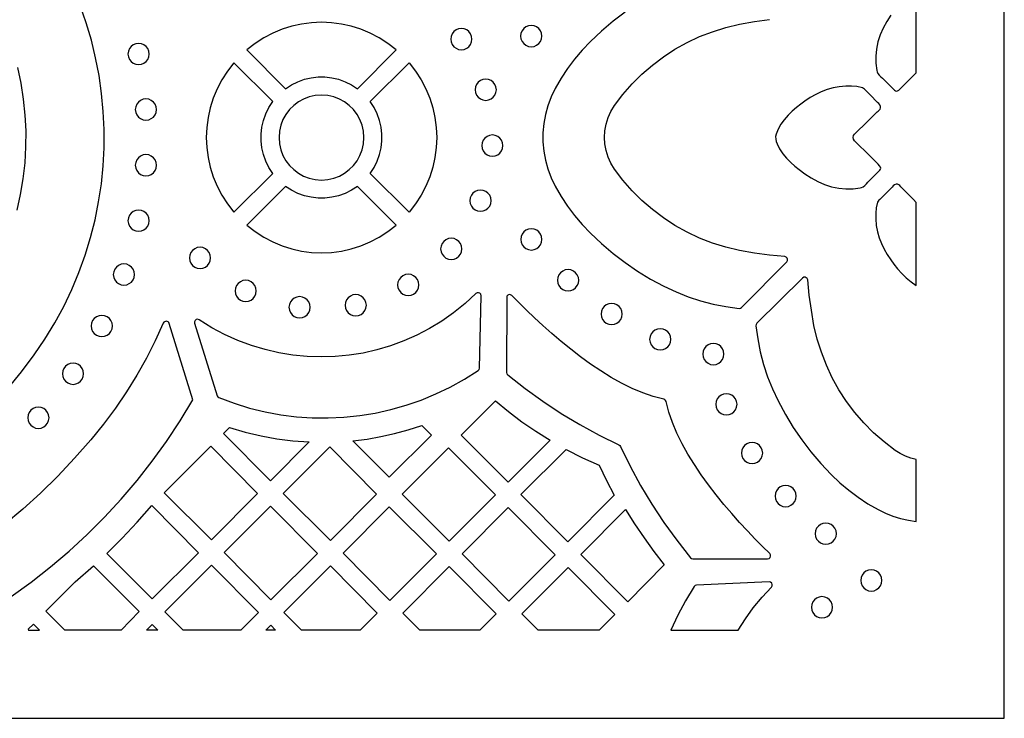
# Model space of a CAD drawing. Header units: millimetres. Extents: x -1176 to 822, y -1617 to -119.
# Tile 80 of 113: x 666 to 822, y -1617 to -1506. Entities that reach past the tile are written whole.
import ezdxf

# ---------------------------------------------------------------- set-up
doc = ezdxf.new("R2010")
doc.units = ezdxf.units.MM
doc.layers.add('pattern', color=5, linetype='Continuous')

msp = doc.modelspace()

# ---------------------------------------------------------------- linework, layer by layer
at = {"layer": 'pattern'}
for points in [[(-1176, -1616.8), (822, -1616.8), (822, -118.96), (-1176, -118.96)], [(707.8, -1516.83), (708.75, -1516.21), (709.76, -1515.72), (710.8, -1515.34), (711.87, -1515.1), (712.96, -1514.97), (714.06, -1514.97), (715.14, -1515.1), (716.22, -1515.34), (717.26, -1515.72), (718.26, -1516.21), (719.22, -1516.83), (725.39, -1510.67), (724.07, -1509.64), (722.68, -1508.75), (721.24, -1508), (719.75, -1507.38), (718.22, -1506.91), (716.67, -1506.56), (715.09, -1506.36), (713.51, -1506.29), (711.92, -1506.36), (710.35, -1506.56), (708.79, -1506.91), (707.27, -1507.38), (705.78, -1508), (704.34, -1508.75), (702.95, -1509.64), (701.63, -1510.67)], [(734.04, -1508.97), (734.1, -1509.41), (734.27, -1509.82), (734.54, -1510.16), (734.88, -1510.42), (735.28, -1510.59), (735.73, -1510.65), (736.18, -1510.59), (736.58, -1510.42), (736.92, -1510.16), (737.18, -1509.82), (737.35, -1509.41), (737.41, -1508.97), (737.35, -1508.52), (737.18, -1508.12), (736.92, -1507.77), (736.58, -1507.51), (736.18, -1507.34), (735.73, -1507.28), (735.28, -1507.34), (734.88, -1507.51), (734.54, -1507.77), (734.27, -1508.12), (734.1, -1508.52)], [(745.14, -1508.48), (745.2, -1508.93), (745.37, -1509.33), (745.64, -1509.67), (745.98, -1509.94), (746.38, -1510.11), (746.83, -1510.17), (747.28, -1510.11), (747.68, -1509.94), (748.02, -1509.67), (748.28, -1509.33), (748.45, -1508.93), (748.51, -1508.48), (748.45, -1508.03), (748.28, -1507.63), (748.02, -1507.29), (747.68, -1507.03), (747.28, -1506.86), (746.83, -1506.8), (746.38, -1506.86), (745.98, -1507.03), (745.64, -1507.29), (745.37, -1507.63), (745.2, -1508.03)], [(682.76, -1511.33), (682.82, -1511.77), (682.99, -1512.18), (683.25, -1512.52), (683.59, -1512.78), (683.99, -1512.95), (684.44, -1513.01), (684.89, -1512.95), (685.29, -1512.78), (685.63, -1512.52), (685.9, -1512.18), (686.07, -1511.77), (686.13, -1511.33), (686.07, -1510.88), (685.9, -1510.47), (685.63, -1510.13), (685.29, -1509.87), (684.89, -1509.7), (684.44, -1509.64), (683.99, -1509.7), (683.59, -1509.87), (683.25, -1510.13), (682.99, -1510.47), (682.82, -1510.88)], [(699.59, -1536.46), (705.76, -1530.3), (705.14, -1529.34), (704.64, -1528.34), (704.27, -1527.29), (704.02, -1526.22), (703.9, -1525.13), (703.9, -1524.04), (704.02, -1522.95), (704.27, -1521.88), (704.64, -1520.83), (705.14, -1519.83), (705.76, -1518.87), (699.59, -1512.71), (698.56, -1514.03), (697.67, -1515.41), (696.92, -1516.86), (696.31, -1518.35), (695.83, -1519.87), (695.49, -1521.43), (695.28, -1523), (695.21, -1524.59), (695.28, -1526.17), (695.49, -1527.75), (695.83, -1529.3), (696.31, -1530.83), (696.92, -1532.32), (697.67, -1533.76), (698.56, -1535.14)], [(721.26, -1530.3), (721.88, -1529.34), (722.38, -1528.34), (722.75, -1527.29), (723, -1526.22), (723.12, -1525.13), (723.12, -1524.04), (723, -1522.95), (722.75, -1521.88), (722.38, -1520.84), (721.88, -1519.83), (721.26, -1518.88), (727.43, -1512.71), (728.46, -1514.03), (729.34, -1515.41), (730.1, -1516.86), (730.71, -1518.35), (731.19, -1519.87), (731.53, -1521.43), (731.74, -1523), (731.81, -1524.59), (731.74, -1526.17), (731.53, -1527.75), (731.19, -1529.3), (730.71, -1530.83), (730.1, -1532.32), (729.34, -1533.76), (728.46, -1535.14), (727.43, -1536.46)], [(737.92, -1517), (737.98, -1517.44), (738.15, -1517.85), (738.41, -1518.19), (738.75, -1518.45), (739.16, -1518.62), (739.6, -1518.68), (740.05, -1518.62), (740.45, -1518.45), (740.79, -1518.19), (741.06, -1517.85), (741.23, -1517.44), (741.29, -1517), (741.23, -1516.55), (741.06, -1516.14), (740.79, -1515.8), (740.45, -1515.54), (740.05, -1515.37), (739.6, -1515.31), (739.16, -1515.37), (738.75, -1515.54), (738.41, -1515.8), (738.15, -1516.14), (737.98, -1516.55)], [(798.19, -1525.1), (798.01, -1524.84), (797.96, -1524.58), (798.05, -1524.28), (798.22, -1524.03), (798.43, -1523.83), (798.64, -1523.63), (799.89, -1522.39), (801.15, -1521.15), (801.77, -1520.53), (801.94, -1520.39), (802.1, -1520.25), (802.25, -1520.09), (802.35, -1519.88), (802.34, -1519.65), (802.22, -1519.42), (802.04, -1519.2), (801.85, -1519.01), (801.71, -1518.87), (800.82, -1517.98), (799.93, -1517.09), (799.79, -1516.93), (799.64, -1516.79), (799.45, -1516.69), (798.58, -1516.5), (797.71, -1516.42), (796.83, -1516.43), (795.78, -1516.51), (794.78, -1516.69), (793.83, -1516.96), (792.92, -1517.31), (792.04, -1517.74), (791.17, -1518.24), (790.3, -1518.81), (789.66, -1519.27), (788.99, -1519.8), (788.31, -1520.4), (787.65, -1521.05), (787.03, -1521.75), (786.49, -1522.48), (786.05, -1523.24), (785.74, -1524.03), (785.66, -1524.44), (785.67, -1524.83), (785.76, -1525.21), (785.9, -1525.59), (786.29, -1526.39), (786.81, -1527.15), (787.41, -1527.86), (788.06, -1528.53), (788.73, -1529.14), (789.39, -1529.68), (790.32, -1530.37), (791.31, -1531), (792.35, -1531.56), (793.44, -1532.04), (794.56, -1532.4), (795.7, -1532.64), (796.83, -1532.74), (797.96, -1532.71), (799.07, -1532.56), (799.33, -1532.52), (799.58, -1532.42), (799.85, -1532.19), (800.09, -1531.94), (800.32, -1531.68), (801.79, -1530.2), (802.02, -1529.98), (802.2, -1529.79), (802.32, -1529.62), (802.37, -1529.46), (802.33, -1529.28), (802.19, -1529.07), (801.96, -1528.81), (800.7, -1527.57)], [(683.93, -1520.14), (683.99, -1520.59), (684.16, -1520.99), (684.42, -1521.33), (684.76, -1521.59), (685.17, -1521.76), (685.61, -1521.82), (686.06, -1521.76), (686.47, -1521.59), (686.81, -1521.33), (687.07, -1520.99), (687.24, -1520.59), (687.3, -1520.14), (687.24, -1519.69), (687.07, -1519.29), (686.81, -1518.95), (686.47, -1518.68), (686.06, -1518.51), (685.61, -1518.45), (685.17, -1518.51), (684.76, -1518.68), (684.42, -1518.95), (684.16, -1519.29), (683.99, -1519.69)], [(706.77, -1524.59), (706.84, -1525.58), (707.05, -1526.53), (707.39, -1527.43), (707.85, -1528.26), (708.42, -1529.01), (709.09, -1529.67), (709.84, -1530.24), (710.67, -1530.7), (711.56, -1531.04), (712.51, -1531.25), (713.51, -1531.33), (714.51, -1531.25), (715.46, -1531.04), (716.35, -1530.7), (717.18, -1530.24), (717.93, -1529.67), (718.6, -1529.01), (719.16, -1528.26), (719.62, -1527.43), (719.96, -1526.53), (720.18, -1525.58), (720.25, -1524.59), (720.18, -1523.59), (719.96, -1522.64), (719.62, -1521.74), (719.16, -1520.92), (718.6, -1520.16), (717.93, -1519.5), (717.18, -1518.93), (716.35, -1518.47), (715.46, -1518.13), (714.51, -1517.92), (713.51, -1517.85), (712.51, -1517.92), (711.56, -1518.13), (710.67, -1518.47), (709.84, -1518.93), (709.09, -1519.5), (708.42, -1520.16), (707.85, -1520.92), (707.39, -1521.74), (707.05, -1522.64), (706.84, -1523.59)], [(738.97, -1525.87), (739.03, -1526.32), (739.2, -1526.72), (739.47, -1527.06), (739.81, -1527.32), (740.21, -1527.49), (740.66, -1527.55), (741.11, -1527.49), (741.51, -1527.32), (741.85, -1527.06), (742.11, -1526.72), (742.28, -1526.32), (742.34, -1525.87), (742.28, -1525.42), (742.11, -1525.02), (741.85, -1524.68), (741.51, -1524.41), (741.11, -1524.24), (740.66, -1524.18), (740.21, -1524.24), (739.81, -1524.41), (739.47, -1524.68), (739.2, -1525.02), (739.03, -1525.42)], [(683.93, -1528.99), (683.99, -1529.44), (684.16, -1529.84), (684.42, -1530.18), (684.76, -1530.44), (685.17, -1530.61), (685.61, -1530.67), (686.06, -1530.61), (686.47, -1530.44), (686.81, -1530.18), (687.07, -1529.84), (687.24, -1529.44), (687.3, -1528.99), (687.24, -1528.54), (687.07, -1528.14), (686.81, -1527.8), (686.47, -1527.53), (686.06, -1527.36), (685.61, -1527.3), (685.17, -1527.36), (684.76, -1527.53), (684.42, -1527.8), (684.16, -1528.14), (683.99, -1528.54)], [(701.63, -1538.51), (702.95, -1539.53), (704.34, -1540.42), (705.78, -1541.17), (707.27, -1541.79), (708.79, -1542.27), (710.35, -1542.61), (711.92, -1542.82), (713.51, -1542.88), (715.09, -1542.82), (716.67, -1542.61), (718.22, -1542.27), (719.75, -1541.79), (721.24, -1541.17), (722.68, -1540.42), (724.07, -1539.53), (725.38, -1538.51), (719.22, -1532.34), (718.27, -1532.96), (717.26, -1533.46), (716.22, -1533.83), (715.15, -1534.08), (714.06, -1534.2), (712.96, -1534.2), (711.87, -1534.08), (710.8, -1533.83), (709.76, -1533.46), (708.75, -1532.96), (707.8, -1532.34)], [(737.09, -1534.62), (737.15, -1535.06), (737.32, -1535.47), (737.58, -1535.81), (737.92, -1536.07), (738.32, -1536.24), (738.77, -1536.3), (739.22, -1536.24), (739.62, -1536.07), (739.96, -1535.81), (740.23, -1535.47), (740.4, -1535.06), (740.46, -1534.62), (740.4, -1534.17), (740.23, -1533.76), (739.96, -1533.42), (739.62, -1533.16), (739.22, -1532.99), (738.77, -1532.93), (738.32, -1532.99), (737.92, -1533.16), (737.58, -1533.42), (737.32, -1533.76), (737.15, -1534.17)], [(808, -1534.89), (807.55, -1534.43), (806.31, -1533.18), (805.69, -1532.55), (805.54, -1532.39), (805.4, -1532.22), (805.24, -1532.08), (805.03, -1531.97), (804.8, -1531.98), (804.57, -1532.1), (804.35, -1532.28), (804.16, -1532.47), (804.03, -1532.62), (803.13, -1533.51), (802.24, -1534.4), (802.08, -1534.54), (801.94, -1534.68), (801.84, -1534.87), (801.65, -1535.74), (801.58, -1536.61), (801.58, -1537.49), (801.66, -1538.55), (801.84, -1539.54), (802.11, -1540.49), (802.46, -1541.4), (802.89, -1542.29), (803.39, -1543.16), (803.96, -1544.02), (804.46, -1544.72), (805.05, -1545.45), (805.7, -1546.18), (806.42, -1546.88), (807.19, -1547.52), (808, -1548.06)], [(682.76, -1537.8), (682.82, -1538.24), (682.99, -1538.65), (683.26, -1538.99), (683.6, -1539.25), (684, -1539.42), (684.45, -1539.48), (684.9, -1539.42), (685.3, -1539.25), (685.64, -1538.99), (685.9, -1538.65), (686.07, -1538.24), (686.13, -1537.8), (686.07, -1537.35), (685.9, -1536.94), (685.64, -1536.6), (685.3, -1536.34), (684.9, -1536.17), (684.45, -1536.11), (684, -1536.17), (683.6, -1536.34), (683.26, -1536.6), (682.99, -1536.94), (682.82, -1537.35)], [(745.17, -1540.77), (745.23, -1541.22), (745.4, -1541.62), (745.66, -1541.96), (746, -1542.22), (746.41, -1542.39), (746.85, -1542.45), (747.3, -1542.39), (747.7, -1542.22), (748.04, -1541.96), (748.31, -1541.62), (748.48, -1541.22), (748.54, -1540.77), (748.48, -1540.32), (748.31, -1539.92), (748.04, -1539.57), (747.7, -1539.31), (747.3, -1539.14), (746.85, -1539.08), (746.41, -1539.14), (746, -1539.31), (745.66, -1539.57), (745.4, -1539.92), (745.23, -1540.32)], [(732.44, -1542.26), (732.5, -1542.71), (732.67, -1543.11), (732.94, -1543.45), (733.28, -1543.72), (733.68, -1543.89), (734.13, -1543.95), (734.58, -1543.89), (734.98, -1543.72), (735.32, -1543.45), (735.58, -1543.11), (735.75, -1542.71), (735.81, -1542.26), (735.75, -1541.81), (735.58, -1541.41), (735.32, -1541.07), (734.98, -1540.81), (734.58, -1540.64), (734.13, -1540.58), (733.68, -1540.64), (733.28, -1540.81), (732.94, -1541.07), (732.67, -1541.41), (732.5, -1541.81)], [(692.52, -1543.69), (692.58, -1544.14), (692.75, -1544.54), (693.02, -1544.89), (693.36, -1545.15), (693.76, -1545.32), (694.21, -1545.38), (694.66, -1545.32), (695.06, -1545.15), (695.4, -1544.89), (695.66, -1544.54), (695.83, -1544.14), (695.89, -1543.69), (695.83, -1543.24), (695.66, -1542.84), (695.4, -1542.5), (695.06, -1542.24), (694.66, -1542.07), (694.21, -1542.01), (693.76, -1542.07), (693.36, -1542.24), (693.02, -1542.5), (692.75, -1542.84), (692.58, -1543.24)], [(680.43, -1546.34), (680.49, -1546.79), (680.66, -1547.19), (680.92, -1547.53), (681.26, -1547.79), (681.66, -1547.96), (682.11, -1548.02), (682.56, -1547.96), (682.96, -1547.79), (683.3, -1547.53), (683.57, -1547.19), (683.74, -1546.79), (683.8, -1546.34), (683.74, -1545.89), (683.57, -1545.49), (683.3, -1545.15), (682.96, -1544.88), (682.56, -1544.71), (682.11, -1544.65), (681.66, -1544.71), (681.26, -1544.88), (680.92, -1545.15), (680.66, -1545.49), (680.49, -1545.89)], [(751.01, -1547.24), (751.07, -1547.69), (751.24, -1548.09), (751.5, -1548.43), (751.84, -1548.7), (752.25, -1548.87), (752.7, -1548.93), (753.14, -1548.87), (753.54, -1548.7), (753.89, -1548.43), (754.15, -1548.09), (754.32, -1547.69), (754.38, -1547.24), (754.32, -1546.79), (754.15, -1546.39), (753.89, -1546.05), (753.54, -1545.78), (753.14, -1545.61), (752.7, -1545.55), (752.25, -1545.61), (751.84, -1545.78), (751.5, -1546.05), (751.24, -1546.39), (751.07, -1546.79)], [(725.6, -1547.98), (725.66, -1548.43), (725.83, -1548.84), (726.1, -1549.18), (726.44, -1549.44), (726.84, -1549.61), (727.29, -1549.67), (727.74, -1549.61), (728.14, -1549.44), (728.48, -1549.18), (728.74, -1548.84), (728.91, -1548.43), (728.97, -1547.98), (728.91, -1547.54), (728.74, -1547.13), (728.48, -1546.79), (728.14, -1546.53), (727.74, -1546.36), (727.29, -1546.3), (726.84, -1546.36), (726.44, -1546.53), (726.1, -1546.79), (725.83, -1547.13), (725.66, -1547.54)], [(808, -1575.7), (807.13, -1575.48), (806.28, -1575.16), (805.45, -1574.76), (804.67, -1574.27), (802.9, -1572.92), (801.23, -1571.47), (799.68, -1569.91), (798.24, -1568.24), (796.92, -1566.49), (795.72, -1564.65), (794.66, -1562.74), (793.72, -1560.75), (792.93, -1558.69), (792.27, -1556.58), (791.76, -1554.41), (791.34, -1552.02), (791, -1549.62), (790.76, -1547.2), (790.69, -1546.99), (790.54, -1546.84), (790.35, -1546.77), (790.14, -1546.78), (789.94, -1546.9), (782.68, -1554.07), (782.56, -1554.25), (782.54, -1554.47), (782.82, -1556.56), (783.22, -1558.61), (783.74, -1560.6), (784.38, -1562.56), (785.15, -1564.49), (786.05, -1566.4), (787.21, -1568.55), (788.46, -1570.61), (789.81, -1572.59), (791.27, -1574.49), (792.83, -1576.32), (794.51, -1578.1), (795.87, -1579.39), (797.29, -1580.59), (798.78, -1581.7), (800.33, -1582.73), (801.96, -1583.67), (803.11, -1584.24), (804.3, -1584.71), (805.52, -1585.09), (806.75, -1585.37), (808, -1585.55)], [(699.78, -1548.94), (699.84, -1549.39), (700.01, -1549.79), (700.27, -1550.13), (700.62, -1550.4), (701.02, -1550.57), (701.47, -1550.63), (701.91, -1550.57), (702.32, -1550.4), (702.66, -1550.13), (702.92, -1549.79), (703.09, -1549.39), (703.15, -1548.94), (703.09, -1548.49), (702.92, -1548.09), (702.66, -1547.75), (702.32, -1547.48), (701.91, -1547.31), (701.47, -1547.25), (701.02, -1547.31), (700.62, -1547.48), (700.27, -1547.75), (700.01, -1548.09), (699.84, -1548.49)], [(697.2, -1565.89), (699.61, -1566.79), (702.06, -1567.54), (704.54, -1568.14), (707.03, -1568.6), (709.54, -1568.92), (712.05, -1569.09), (714.57, -1569.11), (717.08, -1568.99), (719.58, -1568.73), (722.06, -1568.33), (724.51, -1567.78), (726.94, -1567.09), (729.33, -1566.27), (731.67, -1565.3), (733.97, -1564.2), (736.21, -1562.96), (738.39, -1561.58), (738.55, -1561.41), (738.6, -1561.19), (738.87, -1549.71), (738.81, -1549.48), (738.67, -1549.31), (738.47, -1549.22), (738.25, -1549.23), (738.05, -1549.36), (736.32, -1550.95), (734.5, -1552.41), (732.62, -1553.74), (730.66, -1554.93), (728.64, -1555.98), (726.57, -1556.89), (724.46, -1557.67), (722.31, -1558.3), (720.12, -1558.8), (717.91, -1559.15), (715.68, -1559.36), (713.45, -1559.43), (711.21, -1559.36), (708.97, -1559.14), (706.75, -1558.78), (704.54, -1558.27), (702.37, -1557.62), (700.22, -1556.82), (698.12, -1555.87), (696.06, -1554.78), (694.06, -1553.53), (693.83, -1553.45), (693.6, -1553.49), (693.42, -1553.63), (693.32, -1553.83), (693.34, -1554.08), (696.92, -1565.59), (697.02, -1565.77)], [(708.34, -1551.53), (708.4, -1551.98), (708.57, -1552.38), (708.83, -1552.73), (709.17, -1552.99), (709.57, -1553.16), (710.02, -1553.22), (710.47, -1553.16), (710.87, -1552.99), (711.21, -1552.73), (711.48, -1552.38), (711.65, -1551.98), (711.71, -1551.53), (711.65, -1551.09), (711.48, -1550.68), (711.21, -1550.34), (710.87, -1550.08), (710.47, -1549.91), (710.02, -1549.85), (709.57, -1549.91), (709.17, -1550.08), (708.83, -1550.34), (708.57, -1550.68), (708.4, -1551.09)], [(717.27, -1551.22), (717.33, -1551.67), (717.5, -1552.07), (717.76, -1552.41), (718.1, -1552.68), (718.5, -1552.85), (718.95, -1552.91), (719.4, -1552.85), (719.8, -1552.68), (720.14, -1552.41), (720.41, -1552.07), (720.57, -1551.67), (720.64, -1551.22), (720.57, -1550.77), (720.41, -1550.37), (720.14, -1550.03), (719.8, -1549.76), (719.4, -1549.59), (718.95, -1549.53), (718.5, -1549.59), (718.1, -1549.76), (717.76, -1550.03), (717.5, -1550.37), (717.33, -1550.77)], [(742.92, -1561.88), (742.96, -1562.09), (743.1, -1562.25), (745.86, -1564.43), (748.68, -1566.47), (751.58, -1568.39), (754.55, -1570.17), (757.61, -1571.84), (760.77, -1573.39), (760.91, -1573.49), (761, -1573.63), (762.55, -1576.78), (764.22, -1579.85), (766, -1582.82), (767.92, -1585.72), (769.96, -1588.54), (772.14, -1591.3), (772.3, -1591.44), (772.51, -1591.48), (784.39, -1591.48), (784.62, -1591.42), (784.78, -1591.28), (784.86, -1591.07), (784.85, -1590.86), (784.72, -1590.65), (783.59, -1589.54), (782.41, -1588.34), (781.19, -1587.06), (779.94, -1585.71), (778.69, -1584.3), (777.43, -1582.83), (776.2, -1581.31), (775, -1579.74), (773.84, -1578.15), (772.75, -1576.52), (771.73, -1574.87), (770.8, -1573.2), (769.97, -1571.53), (769.26, -1569.85), (768.68, -1568.18), (768.25, -1566.52), (768.18, -1566.33), (768.07, -1566.21), (767.88, -1566.15), (766.22, -1565.72), (764.55, -1565.14), (762.87, -1564.43), (761.2, -1563.6), (759.53, -1562.67), (757.88, -1561.65), (756.26, -1560.55), (754.66, -1559.4), (753.1, -1558.19), (751.58, -1556.96), (750.11, -1555.7), (748.7, -1554.45), (747.35, -1553.2), (746.07, -1551.98), (744.87, -1550.8), (743.75, -1549.66), (743.55, -1549.54), (743.33, -1549.53), (743.13, -1549.61), (742.98, -1549.77), (742.93, -1550)], [(757.92, -1552.61), (757.98, -1553.05), (758.15, -1553.46), (758.41, -1553.8), (758.75, -1554.06), (759.15, -1554.23), (759.6, -1554.29), (760.05, -1554.23), (760.45, -1554.06), (760.79, -1553.8), (761.06, -1553.46), (761.23, -1553.05), (761.29, -1552.61), (761.23, -1552.16), (761.06, -1551.76), (760.79, -1551.41), (760.45, -1551.15), (760.05, -1550.98), (759.6, -1550.92), (759.15, -1550.98), (758.75, -1551.15), (758.41, -1551.41), (758.15, -1551.76), (757.98, -1552.16)], [(676.92, -1554.51), (676.98, -1554.95), (677.15, -1555.36), (677.41, -1555.7), (677.76, -1555.96), (678.16, -1556.13), (678.61, -1556.19), (679.05, -1556.13), (679.46, -1555.96), (679.8, -1555.7), (680.06, -1555.36), (680.23, -1554.95), (680.29, -1554.51), (680.23, -1554.06), (680.06, -1553.65), (679.8, -1553.31), (679.46, -1553.05), (679.05, -1552.88), (678.61, -1552.82), (678.16, -1552.88), (677.76, -1553.05), (677.41, -1553.31), (677.15, -1553.65), (676.98, -1554.06)], [(765.65, -1556.63), (765.71, -1557.08), (765.88, -1557.48), (766.14, -1557.83), (766.49, -1558.09), (766.89, -1558.26), (767.34, -1558.32), (767.78, -1558.26), (768.19, -1558.09), (768.53, -1557.83), (768.79, -1557.48), (768.96, -1557.08), (769.02, -1556.63), (768.96, -1556.18), (768.79, -1555.78), (768.53, -1555.44), (768.19, -1555.18), (767.78, -1555.01), (767.34, -1554.95), (766.89, -1555.01), (766.49, -1555.18), (766.14, -1555.44), (765.88, -1555.78), (765.71, -1556.18)], [(774.09, -1558.97), (774.15, -1559.42), (774.32, -1559.83), (774.59, -1560.17), (774.93, -1560.43), (775.33, -1560.6), (775.78, -1560.66), (776.23, -1560.6), (776.63, -1560.43), (776.97, -1560.17), (777.23, -1559.83), (777.4, -1559.42), (777.46, -1558.97), (777.4, -1558.53), (777.23, -1558.12), (776.97, -1557.78), (776.63, -1557.52), (776.23, -1557.35), (775.78, -1557.29), (775.33, -1557.35), (774.93, -1557.52), (774.59, -1557.78), (774.32, -1558.12), (774.15, -1558.53)], [(672.34, -1562.09), (672.4, -1562.54), (672.57, -1562.94), (672.84, -1563.28), (673.18, -1563.55), (673.58, -1563.72), (674.03, -1563.78), (674.48, -1563.72), (674.88, -1563.55), (675.22, -1563.28), (675.48, -1562.94), (675.65, -1562.54), (675.71, -1562.09), (675.65, -1561.64), (675.48, -1561.24), (675.22, -1560.9), (674.88, -1560.63), (674.48, -1560.46), (674.03, -1560.4), (673.58, -1560.46), (673.18, -1560.63), (672.84, -1560.9), (672.57, -1561.24), (672.4, -1561.64)], [(776.16, -1566.95), (776.22, -1567.4), (776.39, -1567.81), (776.66, -1568.15), (777, -1568.41), (777.4, -1568.58), (777.85, -1568.64), (778.3, -1568.58), (778.7, -1568.41), (779.04, -1568.15), (779.3, -1567.81), (779.47, -1567.4), (779.53, -1566.95), (779.47, -1566.51), (779.3, -1566.1), (779.04, -1565.76), (778.7, -1565.5), (778.3, -1565.33), (777.85, -1565.27), (777.4, -1565.33), (777, -1565.5), (776.66, -1565.76), (776.39, -1566.1), (776.22, -1566.51)], [(666.85, -1569.08), (666.91, -1569.53), (667.08, -1569.93), (667.34, -1570.28), (667.68, -1570.54), (668.09, -1570.71), (668.53, -1570.77), (668.98, -1570.71), (669.38, -1570.54), (669.72, -1570.28), (669.99, -1569.93), (670.16, -1569.53), (670.22, -1569.08), (670.16, -1568.63), (669.99, -1568.23), (669.72, -1567.89), (669.38, -1567.63), (668.98, -1567.46), (668.53, -1567.4), (668.09, -1567.46), (667.68, -1567.63), (667.34, -1567.89), (667.08, -1568.23), (666.91, -1568.63)], [(749.82, -1572.66), (743.18, -1579.3), (735.7, -1571.83), (741.14, -1566.38), (743.21, -1568.09), (745.34, -1569.71), (747.54, -1571.23)], [(698.91, -1570.61), (701.4, -1571.35), (703.9, -1571.95), (706.42, -1572.41), (708.97, -1572.73), (711.56, -1572.92), (705.38, -1579.09), (697.94, -1571.58)], [(718.49, -1572.73), (720.74, -1572.46), (722.95, -1572.08), (725.13, -1571.6), (727.3, -1571.01), (729.46, -1570.32), (730.97, -1571.83), (724.28, -1578.52)], [(696.02, -1588.45), (688.5, -1581.02), (695.91, -1573.61), (703.36, -1581.12)], [(707.4, -1581.12), (714.82, -1573.71), (722.26, -1581.22), (714.92, -1588.56)], [(780.24, -1574.69), (780.3, -1575.14), (780.47, -1575.54), (780.73, -1575.88), (781.07, -1576.14), (781.48, -1576.31), (781.93, -1576.37), (782.37, -1576.31), (782.77, -1576.14), (783.12, -1575.88), (783.38, -1575.54), (783.55, -1575.14), (783.61, -1574.69), (783.55, -1574.24), (783.38, -1573.84), (783.12, -1573.5), (782.77, -1573.23), (782.37, -1573.06), (781.93, -1573), (781.48, -1573.06), (781.07, -1573.23), (780.73, -1573.5), (780.47, -1573.84), (780.3, -1574.24)], [(733.67, -1573.86), (741.15, -1581.33), (733.82, -1588.66), (726.31, -1581.22)], [(760.01, -1581.4), (752.67, -1588.8), (745.16, -1581.29), (752.4, -1574.13), (754.98, -1575.44), (757.62, -1576.63), (758.77, -1579.03)], [(785.57, -1581.52), (785.63, -1581.97), (785.8, -1582.37), (786.06, -1582.71), (786.4, -1582.98), (786.8, -1583.15), (787.25, -1583.21), (787.7, -1583.15), (788.1, -1582.98), (788.44, -1582.71), (788.71, -1582.37), (788.88, -1581.97), (788.94, -1581.52), (788.88, -1581.07), (788.71, -1580.67), (788.44, -1580.33), (788.1, -1580.07), (787.7, -1579.9), (787.25, -1579.84), (786.8, -1579.9), (786.4, -1580.07), (786.06, -1580.33), (785.8, -1580.67), (785.63, -1581.07)], [(679.38, -1590.65), (681.85, -1588.19), (684.24, -1585.65), (686.54, -1583.02), (693.97, -1590.53), (686.58, -1597.85)], [(705.42, -1583.11), (712.86, -1590.62), (705.48, -1597.99), (698.04, -1590.48)], [(724.39, -1598.09), (716.94, -1590.58), (724.28, -1583.25), (731.79, -1590.69)], [(743.18, -1583.35), (750.65, -1590.83), (743.28, -1598.19), (735.85, -1590.69)], [(761.83, -1583.63), (763.25, -1585.92), (764.75, -1588.15), (766.32, -1590.32), (767.98, -1592.44), (762.18, -1598.3), (754.7, -1590.82)], [(791.95, -1587.49), (792.01, -1587.94), (792.18, -1588.34), (792.45, -1588.68), (792.79, -1588.95), (793.19, -1589.12), (793.64, -1589.18), (794.09, -1589.12), (794.49, -1588.95), (794.83, -1588.68), (795.09, -1588.34), (795.26, -1587.94), (795.32, -1587.49), (795.26, -1587.04), (795.09, -1586.64), (794.83, -1586.3), (794.49, -1586.03), (794.09, -1585.86), (793.64, -1585.8), (793.19, -1585.86), (792.79, -1586.03), (792.45, -1586.3), (792.18, -1586.64), (792.01, -1587.04)], [(700.67, -1602.8), (691.53, -1602.8), (688.62, -1599.89), (696.02, -1592.5), (703.48, -1600.03)], [(672.74, -1602.8), (669.7, -1599.77), (674.37, -1595.15), (677.28, -1592.61), (684.56, -1599.87), (681.66, -1602.8)], [(719.67, -1602.8), (710.32, -1602.8), (707.51, -1600.01), (714.92, -1592.61), (722.36, -1600.12)], [(738.68, -1602.8), (729.12, -1602.8), (726.41, -1600.12), (733.82, -1592.71), (741.26, -1600.22)], [(757.63, -1602.8), (747.93, -1602.8), (745.33, -1600.2), (752.68, -1592.85), (760.13, -1600.31)], [(799.18, -1594.91), (799.24, -1595.36), (799.41, -1595.77), (799.67, -1596.11), (800.01, -1596.37), (800.41, -1596.54), (800.86, -1596.6), (801.31, -1596.54), (801.71, -1596.37), (802.05, -1596.11), (802.32, -1595.77), (802.49, -1595.36), (802.55, -1594.91), (802.49, -1594.47), (802.32, -1594.06), (802.05, -1593.72), (801.71, -1593.46), (801.31, -1593.29), (800.86, -1593.23), (800.41, -1593.29), (800.01, -1593.46), (799.67, -1593.72), (799.41, -1594.06), (799.24, -1594.47)], [(779.72, -1602.8), (780.86, -1601), (782.12, -1599.26), (783.5, -1597.59), (785, -1595.98), (785.13, -1595.78), (785.13, -1595.55), (785.05, -1595.35), (784.87, -1595.21), (784.64, -1595.16), (773.1, -1595.68), (772.88, -1595.73), (772.72, -1595.9), (771.34, -1598.14), (770.1, -1600.44), (769.01, -1602.8)], [(791.34, -1599.18), (791.4, -1599.62), (791.57, -1600.03), (791.83, -1600.37), (792.18, -1600.63), (792.58, -1600.8), (793.03, -1600.86), (793.47, -1600.8), (793.88, -1600.63), (794.22, -1600.37), (794.48, -1600.03), (794.65, -1599.62), (794.71, -1599.18), (794.65, -1598.73), (794.48, -1598.33), (794.22, -1597.98), (793.88, -1597.72), (793.47, -1597.55), (793.03, -1597.49), (792.58, -1597.55), (792.18, -1597.72), (791.83, -1597.98), (791.57, -1598.33), (791.4, -1598.73)], [(668.69, -1602.8), (667.73, -1601.85), (666.91, -1602.67), (666.93, -1602.8)], [(687.49, -1602.8), (685.69, -1602.8), (686.58, -1601.9)], [(704.66, -1602.8), (705.45, -1602.02), (706.22, -1602.8)]]:
    msp.add_lwpolyline(points, close=True, dxfattribs=at)
for points in [[(803.96, -1505.16), (803.32, -1506.15), (802.76, -1507.2), (802.29, -1508.29), (801.92, -1509.41), (801.68, -1510.55), (801.58, -1511.68), (801.61, -1512.8), (801.76, -1513.92), (801.81, -1514.18), (801.91, -1514.43), (802.13, -1514.7), (802.39, -1514.94), (802.64, -1515.17), (804.12, -1516.64), (804.35, -1516.87), (804.54, -1517.05), (804.7, -1517.17), (804.86, -1517.21), (805.04, -1517.18), (805.25, -1517.04), (805.51, -1516.8), (806.75, -1515.55), (808, -1514.29), (808, -1501.11)], [(663.71, -1564.38), (665.84, -1561.79), (667.86, -1559.11), (669.57, -1556.6), (671.13, -1554.03), (672.56, -1551.4), (673.84, -1548.73), (674.97, -1546.01), (675.97, -1543.26), (676.82, -1540.47), (677.53, -1537.65), (678.1, -1534.81), (678.53, -1531.95), (678.82, -1529.08), (678.97, -1526.21), (678.98, -1523.33), (678.84, -1520.46), (678.58, -1517.6), (678.17, -1514.75), (677.62, -1511.92), (676.94, -1509.12), (676.12, -1506.35), (675.16, -1503.62)], [(761.74, -1504.66), (759.84, -1506.12), (758, -1507.68), (756.23, -1509.36), (754.93, -1510.72), (753.73, -1512.14), (752.62, -1513.62), (751.6, -1515.18), (750.65, -1516.8), (750, -1518.15), (749.48, -1519.53), (749.09, -1520.94), (748.83, -1522.38), (748.7, -1523.83), (748.7, -1525.28), (748.83, -1526.73), (749.09, -1528.17), (749.48, -1529.58), (750, -1530.96), (750.65, -1532.31), (751.6, -1533.93), (752.62, -1535.49), (753.73, -1536.97), (754.93, -1538.39), (756.23, -1539.75), (758, -1541.43), (759.84, -1543), (761.74, -1544.45), (763.71, -1545.8), (765.77, -1547.05), (767.92, -1548.21), (769.84, -1549.11), (771.77, -1549.88), (773.72, -1550.53), (775.72, -1551.05), (777.76, -1551.44), (779.86, -1551.72), (780.07, -1551.7), (780.25, -1551.58), (787.43, -1544.32), (787.54, -1544.13), (787.56, -1543.92), (787.49, -1543.72), (787.34, -1543.57), (787.12, -1543.5), (784.7, -1543.26), (782.3, -1542.93), (779.91, -1542.5), (777.74, -1541.99), (775.63, -1541.34), (773.58, -1540.54), (771.59, -1539.61), (769.67, -1538.54), (767.83, -1537.34), (766.08, -1536.03), (764.42, -1534.59), (762.86, -1533.03), (761.4, -1531.37), (760.06, -1529.6), (759.48, -1528.66), (759.03, -1527.68), (758.72, -1526.66), (758.52, -1525.61), (758.46, -1524.56), (758.52, -1523.5), (758.72, -1522.45), (759.03, -1521.43), (759.48, -1520.45), (760.06, -1519.52), (761.4, -1517.74), (762.86, -1516.08), (764.42, -1514.52), (766.08, -1513.09), (767.83, -1511.77), (769.67, -1510.57), (771.59, -1509.51), (773.58, -1508.57), (775.63, -1507.78), (777.74, -1507.12), (779.91, -1506.61), (782.3, -1506.18), (784.7, -1505.85)], [(665.19, -1513.49), (665.72, -1515.98), (666.12, -1518.48), (666.39, -1521.01), (666.51, -1523.54), (666.5, -1526.07), (666.36, -1528.6), (666.07, -1531.12), (665.65, -1533.62), (665.1, -1536.11)]]:
    msp.add_lwpolyline(points, dxfattribs=at)
msp.add_lwpolyline([(664.19, -1597.46), (667.37, -1595.18), (670.45, -1592.78), (673.42, -1590.25), (676.28, -1587.62), (679.04, -1584.87), (681.68, -1582.01), (684.21, -1579.05), (686.61, -1575.99), (688.9, -1572.83), (691.06, -1569.58), (693.09, -1566.23), (689.31, -1554.11, 0.695762), (688.37, -1554.06), (687.1, -1556.86), (685.7, -1559.61), (684.17, -1562.31), (682.53, -1564.97), (680.76, -1567.56), (678.88, -1570.1), (676.87, -1572.58), (674.28, -1575.52), (671.62, -1578.34), (668.88, -1581.03), (666.05, -1583.59), (663.13, -1586.05)], format="xyb", dxfattribs=at)

doc.saveas('drawing.dxf')
